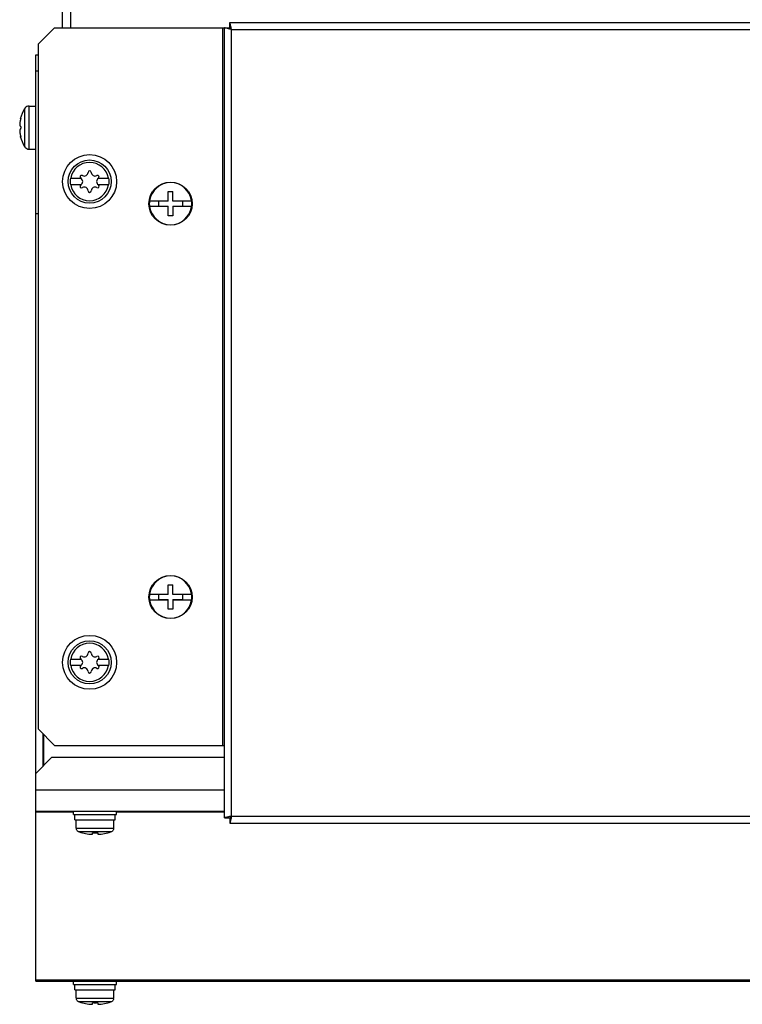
# Model space of a CAD drawing. Header units: millimetres. Extents: x 0 to 1800, y 0 to 1500.
# Tile 19 of 27: x 510 to 644, y 1165 to 1347. Entities that reach past the tile are written whole.
import ezdxf

# ---------------------------------------------------------------- set-up
doc = ezdxf.new("R2010")
doc.units = ezdxf.units.MM
doc.header["$LTSCALE"] = 99
doc.layers.add('00_COMPONENTS', color=7, linetype='CONTINUOUS')

msp = doc.modelspace()

# ---------------------------------------------------------------- linework, layer by layer
at = {"layer": '00_COMPONENTS', "color": 3, "linetype": 'CONTINUOUS'}
for p, q in [((517.87, 1345.5), (517.87, 1457.2)), ((516.37, 1345.5), (513.37, 1342.5)), ((516.37, 1345.5), (547.87, 1345.5)), ((547.87, 1199.1), (547.87, 1345.5)), ((548.85, 1345.27), (548.8, 1345.29)), ((548.87, 1346.5), (796.87, 1346.5)), ((549.1, 1345.52), (549.09, 1345.58)), ((513.37, 1215.5), (513.37, 1342.5)), ((512.87, 1168.8), (512.87, 1340.5)), ((513.37, 1311), (512.87, 1311)), ((513.37, 1215.5), (516.37, 1212.5)), ((516.37, 1212.5), (547.87, 1212.5)), ((515.87, 1210.3), (512.87, 1207.3)), ((515.87, 1210.3), (547.87, 1210.3)), ((512.87, 1200.3), (547.87, 1200.3)), ((548.85, 1199.32), (548.8, 1199.31)), ((549.1, 1199.08), (549.09, 1199.02)), ((548.87, 1198.1), (796.87, 1198.1)), ((512.87, 1168.8), (682.52, 1168.8))]:
    msp.add_line(p, q, dxfattribs=at)
at = {"layer": '00_COMPONENTS', "color": 7, "linetype": 'CONTINUOUS'}
for p, q in [((519.37, 1345.5), (519.37, 1457.2)), ((547.87, 1345.5), (548.87, 1345.5)), ((548.87, 1345.5), (548.87, 1346.5)), ((512.87, 1340.5), (513.37, 1340.5)), ((512.87, 1337.5), (513.37, 1337.5)), ((510.87, 1330.56), (510.83, 1330.49)), ((510.87, 1330.61), (510.87, 1330.56)), ((511.66, 1331), (512.87, 1331)), ((510.01, 1328.64), (510.08, 1328.64)), ((510.01, 1325.36), (510.08, 1325.36)), ((510.83, 1323.5), (510.87, 1323.44)), ((510.87, 1323.44), (510.87, 1323.39)), ((511.66, 1323), (512.87, 1323)), ((519.31, 1317.6), (521.24, 1317.6)), ((521.25, 1317.59), (521.24, 1317.6)), ((524.51, 1317.6), (524.5, 1317.59)), ((524.51, 1317.6), (526.44, 1317.6)), ((521.24, 1316.4), (519.31, 1316.4)), ((521.24, 1316.4), (521.25, 1316.41)), ((524.5, 1316.41), (524.51, 1316.4)), ((526.44, 1316.4), (524.51, 1316.4)), ((537.42, 1313.35), (537.42, 1315.15)), ((537.42, 1315.15), (538.32, 1315.15)), ((538.32, 1313.35), (538.32, 1315.15)), ((533.97, 1313.45), (537.42, 1313.45)), ((537.42, 1312.35), (533.97, 1312.35)), ((535.62, 1313.35), (535.62, 1312.45)), ((537.42, 1313.35), (535.62, 1313.35)), ((535.62, 1312.45), (537.42, 1312.45)), ((537.42, 1310.65), (537.42, 1312.45)), ((538.32, 1313.45), (541.78, 1313.45)), ((540.12, 1313.35), (538.32, 1313.35)), ((538.32, 1312.45), (538.32, 1310.65)), ((538.32, 1312.45), (540.12, 1312.45)), ((541.78, 1312.35), (538.32, 1312.35)), ((540.12, 1312.45), (540.12, 1313.35)), ((538.32, 1310.65), (537.42, 1310.65)), ((537.42, 1240.45), (537.42, 1242.25)), ((537.42, 1242.25), (538.32, 1242.25)), ((538.32, 1240.45), (538.32, 1242.25)), ((533.97, 1240.55), (537.42, 1240.55)), ((537.42, 1239.45), (533.97, 1239.45)), ((535.62, 1240.45), (535.62, 1239.55)), ((537.42, 1240.45), (535.62, 1240.45)), ((535.62, 1239.55), (537.42, 1239.55)), ((537.42, 1237.75), (537.42, 1239.55)), ((538.32, 1240.55), (541.78, 1240.55)), ((540.12, 1240.45), (538.32, 1240.45)), ((538.32, 1239.55), (538.32, 1237.75)), ((538.32, 1239.55), (540.12, 1239.55)), ((541.78, 1239.45), (538.32, 1239.45)), ((540.12, 1239.55), (540.12, 1240.45)), ((538.32, 1237.75), (537.42, 1237.75)), ((519.31, 1228.5), (521.24, 1228.5)), ((521.25, 1228.49), (521.24, 1228.5)), ((524.51, 1228.5), (524.5, 1228.49)), ((524.51, 1228.5), (526.44, 1228.5)), ((521.24, 1227.3), (519.31, 1227.3)), ((521.24, 1227.3), (521.25, 1227.31)), ((524.5, 1227.31), (524.51, 1227.3)), ((526.44, 1227.3), (524.51, 1227.3)), ((514.37, 1208.8), (514.37, 1214.5)), ((519.87, 1199.7), (519.87, 1200.3)), ((519.87, 1199.7), (527.87, 1199.7)), ((520.12, 1198.7), (520.12, 1199.7)), ((527.62, 1198.7), (527.62, 1199.7)), ((527.87, 1199.7), (527.87, 1200.3)), ((547.87, 1199.1), (548.87, 1199.1)), ((548.87, 1199.1), (548.87, 1198.1)), ((520.12, 1198.7), (527.62, 1198.7)), ((520.37, 1197.2), (520.37, 1198.7)), ((520.37, 1197.2), (520.43, 1197.2)), ((520.43, 1197.13), (520.43, 1197.2)), ((527.32, 1197.13), (527.32, 1197.2)), ((527.32, 1197.2), (527.37, 1197.2)), ((527.37, 1197.2), (527.37, 1198.7)), ((523.38, 1196.03), (523.38, 1196.33)), ((524.37, 1196.33), (524.37, 1196.03)), ((519.87, 1168.2), (519.87, 1168.8)), ((519.87, 1168.2), (527.87, 1168.2)), ((520.12, 1167.2), (520.12, 1168.2)), ((527.62, 1167.2), (527.62, 1168.2)), ((527.87, 1168.2), (527.87, 1168.8)), ((520.12, 1167.2), (527.62, 1167.2)), ((520.37, 1165.7), (520.37, 1167.2)), ((527.37, 1165.7), (527.37, 1167.2)), ((520.37, 1165.7), (520.43, 1165.7)), ((520.43, 1165.63), (520.43, 1165.7)), ((523.38, 1164.53), (523.38, 1164.83)), ((524.37, 1164.83), (524.37, 1164.53)), ((527.32, 1165.63), (527.32, 1165.7)), ((527.32, 1165.7), (527.37, 1165.7))]:
    msp.add_line(p, q, dxfattribs=at)
at = {"layer": '00_COMPONENTS', "color": 9, "linetype": 'CONTINUOUS'}
for p, q in [((547.57, 1212.5), (547.57, 1345.5)), ((549.17, 1199.4), (549.17, 1345.2)), ((549.17, 1345.2), (796.57, 1345.2)), ((510.83, 1323.5), (510.83, 1330.49)), ((511.66, 1323), (511.66, 1331)), ((514.17, 1214.7), (514.17, 1208.6)), ((512.87, 1204.3), (547.87, 1204.3)), ((512.87, 1200.18), (519.87, 1200.18)), ((527.87, 1200.18), (547.87, 1200.18)), ((549.17, 1199.4), (796.57, 1199.4)), ((527.32, 1197.13), (520.43, 1197.13)), ((526.82, 1196.46), (520.92, 1196.46)), ((512.87, 1169.04), (682.52, 1169.04)), ((527.32, 1165.63), (520.43, 1165.63)), ((526.82, 1164.96), (520.92, 1164.96))]:
    msp.add_line(p, q, dxfattribs=at)
at = {"layer": '00_COMPONENTS', "color": 3, "linetype": 'CONTINUOUS'}
for centre in [(522.87, 1317), (522.87, 1227.9)]:
    msp.add_circle(centre, 5, dxfattribs=at)
at = {"layer": '00_COMPONENTS', "color": 7, "linetype": 'CONTINUOUS'}
for centre in [(522.87, 1317), (537.87, 1312.9), (537.87, 1240), (522.87, 1227.9)]:
    msp.add_circle(centre, 4, dxfattribs=at)
for centre, radius, start, end in [((516.27, 1327), 6.47, 147.3237, 165.3394), ((511.66, 1330), 1, 90, 142.2068), ((516.27, 1327), 6.47, 194.6606, 212.6763), ((511.66, 1324), 1, 217.7932, 270), ((522.87, 1317), 3.61, 170.4403, 189.5597), ((521.4, 1317.85), 0.3, 60, 236.4427), ((520.91, 1317), 0.681, 300, 60), ((521.89, 1318.7), 0.681, 240, 360), ((522.87, 1318.7), 0.3, 0, 180), ((523.86, 1318.7), 0.681, 180, 300), ((524.84, 1317), 0.681, 120, 240), ((524.35, 1317.85), 0.3, 303.5573, 120), ((522.87, 1317), 3.61, 350.4403, 9.5597), ((521.4, 1316.15), 0.3, 123.5573, 300), ((521.89, 1315.3), 0.681, 0, 120), ((523.86, 1315.3), 0.681, 60, 180), ((524.35, 1316.15), 0.3, 240, 56.4427), ((537.87, 1312.9), 3.92, 8.0606, 171.9394), ((522.87, 1315.3), 0.3, 180, 360), ((537.87, 1312.9), 3.94, 171.9805, 188.0195), ((537.87, 1312.9), 3.92, 188.0606, 351.9394), ((537.87, 1312.9), 3.94, 351.9805, 8.0195), ((537.87, 1240), 3.92, 8.0606, 171.9394), ((537.87, 1240), 3.94, 171.9805, 188.0195), ((537.87, 1240), 3.92, 188.0606, 351.9394), ((537.87, 1240), 3.94, 351.9805, 8.0195), ((522.87, 1229.6), 0.3, 0, 180), ((522.87, 1227.9), 3.61, 170.4403, 189.5597), ((521.4, 1228.75), 0.3, 60, 236.4427), ((520.91, 1227.9), 0.681, 300, 60), ((521.89, 1229.6), 0.681, 240, 360), ((523.86, 1229.6), 0.681, 180, 300), ((524.84, 1227.9), 0.681, 120, 240), ((524.35, 1228.75), 0.3, 303.5573, 120), ((522.87, 1227.9), 3.61, 350.4403, 9.5597), ((521.4, 1227.05), 0.3, 123.5573, 300), ((521.89, 1226.2), 0.681, 0, 120), ((523.86, 1226.2), 0.681, 60, 180), ((524.35, 1227.05), 0.3, 240, 56.4427), ((522.87, 1226.2), 0.3, 180, 360), ((523.87, 1206), 9.98, 252.8084, 267.1576), ((523.87, 1206), 9.68, 267.0696, 272.9304), ((523.87, 1206), 9.98, 272.8424, 287.1916), ((523.87, 1174.5), 9.98, 252.8084, 267.1576), ((523.87, 1174.5), 9.68, 267.0696, 272.9304), ((523.87, 1174.5), 9.98, 272.8424, 287.1916)]:
    msp.add_arc(centre, radius, start, end, dxfattribs=at)
at = {"layer": '00_COMPONENTS', "color": 9, "linetype": 'CONTINUOUS'}
for centre, start, end in [((522.87, 1317), 9.7431, 170.2569), ((522.87, 1317), 189.7431, 350.2569), ((522.87, 1227.9), 9.7431, 170.2569), ((522.87, 1227.9), 189.7431, 350.2569)]:
    msp.add_arc(centre, 3.55, start, end, dxfattribs=at)
at = {"layer": '00_COMPONENTS', "color": 3, "linetype": 'CONTINUOUS'}
for points in [[(548.8, 1345.29), (548.67, 1345.31), (548.45, 1345.37), (548.19, 1345.42), (548.03, 1345.46), (547.95, 1345.48), (547.91, 1345.5), (547.87, 1345.49), (547.87, 1345.5)], [(549.09, 1345.58), (549.06, 1345.7), (549.01, 1345.92), (548.95, 1346.18), (548.91, 1346.34), (548.9, 1346.43), (548.88, 1346.46), (548.88, 1346.5), (548.87, 1346.5)], [(548.8, 1199.31), (548.67, 1199.28), (548.45, 1199.23), (548.19, 1199.17), (548.03, 1199.13), (547.95, 1199.12), (547.91, 1199.1), (547.87, 1199.1), (547.87, 1199.1)], [(549.09, 1199.02), (549.06, 1198.9), (549.01, 1198.68), (548.95, 1198.42), (548.91, 1198.26), (548.9, 1198.17), (548.88, 1198.13), (548.88, 1198.1), (548.87, 1198.1)]]:
    msp.add_open_spline(points, degree=3, knots=[0, 0, 0, 0, 0.398623, 0.718911, 0.839036, 0.927475, 0.981576, 1, 1, 1, 1], dxfattribs=at)
for points in [[(549.17, 1345.2), (549.07, 1345.22), (548.96, 1345.25), (548.85, 1345.27)], [(549.17, 1345.2), (549.15, 1345.31), (549.12, 1345.41), (549.1, 1345.52)], [(549.17, 1199.4), (549.07, 1199.37), (548.96, 1199.35), (548.85, 1199.32)], [(549.17, 1199.4), (549.15, 1199.29), (549.12, 1199.19), (549.1, 1199.08)]]:
    msp.add_open_spline(points, degree=3, dxfattribs=at)
at = {"layer": '00_COMPONENTS', "color": 7, "linetype": 'CONTINUOUS'}
for points, knots in [([(548.97, 1345.41), (548.94, 1345.43), (548.91, 1345.45), (548.89, 1345.5), (548.87, 1345.5)], [0, 0, 0, 0, 0.730318, 1, 1, 1, 1]), ([(548.97, 1345.41), (548.94, 1345.43), (548.92, 1345.46), (548.87, 1345.49), (548.87, 1345.5)], [0, 0, 0, 0, 0.730318, 1, 1, 1, 1]), ([(549.17, 1345.2), (549.15, 1345.22), (549.08, 1345.29), (549.02, 1345.36), (548.97, 1345.41)], [0, 0, 0, 0, 0.285004, 1, 1, 1, 1]), ([(549.17, 1345.2), (549.15, 1345.22), (549.09, 1345.29), (549.01, 1345.36), (548.97, 1345.41)], [0, 0, 0, 0, 0.285004, 1, 1, 1, 1]), ([(510.01, 1328.64), (510.02, 1328.66), (510.03, 1328.69), (510.05, 1328.73), (510.06, 1328.76), (510.07, 1328.77), (510.08, 1328.77)], [0, 0, 0, 0, 0.387715, 0.692844, 0.898382, 1, 1, 1, 1]), ([(510.08, 1328.64), (510.07, 1328.59), (510.05, 1328.48), (510.02, 1328.37), (510.01, 1328.32)], [0, 0, 0, 0, 0.493625, 1, 1, 1, 1]), ([(510.08, 1328.77), (510.08, 1328.77), (510.09, 1328.76), (510.09, 1328.75), (510.09, 1328.75)], [0, 0, 0, 0, 0.327106, 1, 1, 1, 1]), ([(510.09, 1328.73), (510.09, 1328.72), (510.09, 1328.69), (510.08, 1328.66), (510.08, 1328.64)], [0, 0, 0, 0, 0.20807, 1, 1, 1, 1]), ([(510.09, 1328.75), (510.09, 1328.74), (510.09, 1328.74), (510.09, 1328.73), (510.09, 1328.73)], [0, 0, 0, 0, 0.2256, 1, 1, 1, 1]), ([(510.01, 1328.32), (509.97, 1328.21), (509.92, 1327.98), (509.9, 1327.71), (509.91, 1327.51), (509.92, 1327.41), (509.94, 1327.35), (509.96, 1327.32), (509.98, 1327.3), (510, 1327.3), (510.01, 1327.3)], [0, 0, 0, 0, 0.323263, 0.645923, 0.779454, 0.882676, 0.921854, 0.953134, 0.978092, 1, 1, 1, 1]), ([(510.01, 1326.7), (510, 1326.7), (509.98, 1326.69), (509.96, 1326.68), (509.94, 1326.65), (509.92, 1326.59), (509.91, 1326.49), (509.9, 1326.29), (509.92, 1326.01), (509.97, 1325.79), (510.01, 1325.68)], [0, 0, 0, 0, 0.021907, 0.046865, 0.078145, 0.117324, 0.220545, 0.354072, 0.676727, 1, 1, 1, 1]), ([(510.01, 1327.3), (510.02, 1327.3), (510.04, 1327.28), (510.05, 1327.25), (510.07, 1327.19), (510.09, 1327.11), (510.09, 1327), (510.09, 1326.89), (510.07, 1326.8), (510.05, 1326.75), (510.04, 1326.72), (510.02, 1326.7), (510.01, 1326.7)], [0, 0, 0, 0, 0.058632, 0.105837, 0.165929, 0.319288, 0.5, 0.680713, 0.834071, 0.894164, 0.941368, 1, 1, 1, 1]), ([(510.01, 1325.68), (510.02, 1325.62), (510.05, 1325.52), (510.07, 1325.41), (510.08, 1325.35)], [0, 0, 0, 0, 0.506375, 1, 1, 1, 1]), ([(510.08, 1325.23), (510.07, 1325.23), (510.06, 1325.24), (510.05, 1325.27), (510.03, 1325.31), (510.02, 1325.34), (510.01, 1325.36)], [0, 0, 0, 0, 0.101618, 0.307155, 0.612285, 1, 1, 1, 1]), ([(510.08, 1325.35), (510.08, 1325.35), (510.09, 1325.32), (510.09, 1325.29), (510.09, 1325.27)], [0, 0, 0, 0, 0.28933, 1, 1, 1, 1]), ([(510.09, 1325.25), (510.09, 1325.25), (510.09, 1325.24), (510.08, 1325.23), (510.08, 1325.23)], [0, 0, 0, 0, 0.672894, 1, 1, 1, 1]), ([(510.09, 1325.27), (510.09, 1325.27), (510.09, 1325.26), (510.09, 1325.26), (510.09, 1325.25)], [0, 0, 0, 0, 0.274214, 1, 1, 1, 1]), ([(548.97, 1199.19), (548.94, 1199.17), (548.92, 1199.13), (548.87, 1199.11), (548.87, 1199.1)], [0, 0, 0, 0, 0.730318, 1, 1, 1, 1]), ([(548.97, 1199.19), (548.94, 1199.17), (548.91, 1199.15), (548.89, 1199.1), (548.87, 1199.1)], [0, 0, 0, 0, 0.730318, 1, 1, 1, 1]), ([(549.17, 1199.4), (549.15, 1199.38), (549.09, 1199.31), (549.01, 1199.24), (548.97, 1199.19)], [0, 0, 0, 0, 0.285004, 1, 1, 1, 1]), ([(549.17, 1199.4), (549.15, 1199.38), (549.08, 1199.31), (549.02, 1199.24), (548.97, 1199.19)], [0, 0, 0, 0, 0.285004, 1, 1, 1, 1]), ([(520.92, 1196.46), (520.85, 1196.48), (520.72, 1196.55), (520.56, 1196.71), (520.45, 1196.91), (520.43, 1197.06), (520.43, 1197.13)], [0, 0, 0, 0, 0.25005, 0.500046, 0.75002, 1, 1, 1, 1]), ([(527.32, 1197.13), (527.32, 1197.06), (527.3, 1196.91), (527.19, 1196.71), (527.03, 1196.55), (526.9, 1196.48), (526.82, 1196.46)], [0, 0, 0, 0, 0.24998, 0.499954, 0.74995, 1, 1, 1, 1]), ([(520.92, 1164.96), (520.85, 1164.98), (520.72, 1165.05), (520.56, 1165.21), (520.45, 1165.41), (520.43, 1165.55), (520.43, 1165.63)], [0, 0, 0, 0, 0.25005, 0.500046, 0.75002, 1, 1, 1, 1]), ([(527.32, 1165.63), (527.32, 1165.55), (527.3, 1165.41), (527.19, 1165.21), (527.03, 1165.05), (526.9, 1164.98), (526.82, 1164.96)], [0, 0, 0, 0, 0.24998, 0.499954, 0.74995, 1, 1, 1, 1])]:
    msp.add_open_spline(points, degree=3, knots=knots, dxfattribs=at)

doc.saveas('drawing.dxf')
